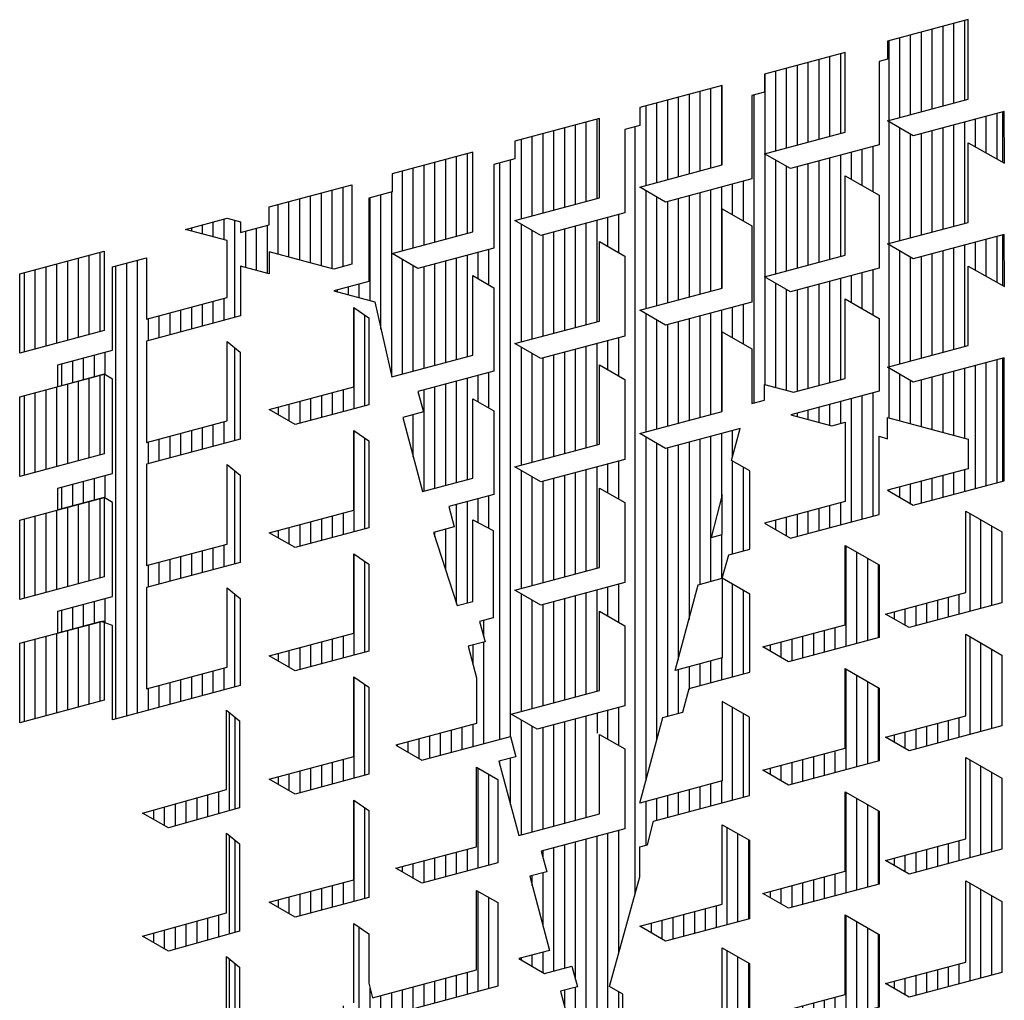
# Model space of a CAD drawing. Extents: x -257677 to 221252, y -185516 to 120782.
# Tile 59 of 171: x 44704 to 45285, y -184649 to -184070. Entities that reach past the tile are written whole.
import ezdxf

# ---------------------------------------------------------------- set-up
doc = ezdxf.new("R2010")
doc.units = 0
doc.header["$LTSCALE"] = 50
doc.layers.get('0').update_dxf_attribs({"linetype": 'CONTINUOUS'})
doc.layers.add('KADER', color=7, linetype='CONTINUOUS')

# ---------------------------------------------------------------- blocks, each defined once
blk = doc.blocks.new('BL41', base_point=(518.216, 78.448))
at = {"color": 7, "linetype": 'Continuous'}
for p, q in [((746.539, 267.996), (746.539, 271.087)), ((746.71, 270.947), (746.71, 268.044)), ((745.86, 267.803), (745.86, 268.498)), ((746.2, 267.9), (746.2, 268.593)), ((744.84, 267.515), (744.84, 268.212)), ((745.18, 267.611), (745.18, 268.307)), ((745.52, 267.707), (745.52, 268.403)), ((743.82, 267.913), (743.82, 267.926)), ((744.16, 267.716), (744.16, 268.021)), ((744.5, 267.52), (744.5, 268.116))]:
    blk.add_line(p, q, dxfattribs=at)
blk = doc.blocks.new('BL40', base_point=(518.216, 78.448))
at = {"color": 7, "linetype": 'Continuous'}
for p, q in [((746.539, 264.121), (746.539, 267.213)), ((746.71, 267.073), (746.71, 264.169)), ((745.18, 263.736), (745.18, 264.433)), ((745.52, 263.832), (745.52, 264.528)), ((745.86, 263.929), (745.86, 264.623)), ((746.2, 264.025), (746.2, 264.719)), ((744.16, 263.842), (744.16, 264.146)), ((744.5, 263.645), (744.5, 264.242)), ((744.84, 263.64), (744.84, 264.337)), ((743.82, 264.038), (743.82, 264.051))]:
    blk.add_line(p, q, dxfattribs=at)
blk = doc.blocks.new('BL37', base_point=(518.216, 78.448))
at = {"color": 7, "linetype": 'Continuous'}
for p, q in [((750.45, 283.823), (750.45, 280.64)), ((750.789, 283.59), (750.789, 280.731)), ((750.11, 281.237), (750.11, 280.549)), ((748.75, 280.872), (748.75, 280.184)), ((749.09, 280.963), (749.09, 280.275)), ((749.43, 281.054), (749.43, 280.367)), ((749.77, 281.146), (749.77, 280.458)), ((748.07, 280.69), (748.07, 280.453)), ((748.41, 280.781), (748.41, 280.256))]:
    blk.add_line(p, q, dxfattribs=at)
blk = doc.blocks.new('BL36', base_point=(518.216, 78.448))
at = {"color": 7, "linetype": 'Continuous'}
for p, q in [((750.45, 279.948), (750.45, 276.764)), ((750.789, 279.715), (750.789, 276.855)), ((749.43, 277.179), (749.43, 276.491)), ((749.77, 277.27), (749.77, 276.582)), ((750.11, 277.361), (750.11, 276.673)), ((748.41, 276.906), (748.41, 276.381)), ((748.75, 276.997), (748.75, 276.309)), ((749.09, 277.088), (749.09, 276.4)), ((748.07, 276.814), (748.07, 276.577))]:
    blk.add_line(p, q, dxfattribs=at)
blk = doc.blocks.new('BL35', base_point=(518.216, 78.448))
at = {"color": 7, "linetype": 'Continuous'}
for p, q in [((750.45, 276.073), (750.45, 272.89)), ((750.789, 275.84), (750.789, 272.981)), ((750.11, 273.487), (750.11, 272.799)), ((748.75, 273.122), (748.75, 272.434)), ((749.09, 273.213), (749.09, 272.525)), ((749.43, 273.304), (749.43, 272.617)), ((749.77, 273.396), (749.77, 272.708)), ((748.07, 272.94), (748.07, 272.703)), ((748.41, 273.031), (748.41, 272.506))]:
    blk.add_line(p, q, dxfattribs=at)
blk = doc.blocks.new('BL34', base_point=(518.216, 78.448))
at = {"color": 7, "linetype": 'Continuous'}
for p, q in [((750.45, 272.198), (750.45, 269.014)), ((750.789, 271.965), (750.789, 269.105)), ((749.43, 269.429), (749.43, 268.741)), ((749.77, 269.52), (749.77, 268.832)), ((750.11, 269.611), (750.11, 268.923)), ((748.41, 269.156), (748.41, 268.631)), ((748.75, 269.247), (748.75, 268.559)), ((749.09, 269.338), (749.09, 268.65)), ((748.07, 269.064), (748.07, 268.827))]:
    blk.add_line(p, q, dxfattribs=at)
blk = doc.blocks.new('BL33', base_point=(518.216, 78.448))
at = {"color": 7, "linetype": 'Continuous'}
for p, q in [((765.919, 276.331), (765.919, 273.16)), ((766.26, 276.135), (766.26, 273.251)), ((766.6, 275.939), (766.6, 273.342)), ((766.94, 275.743), (766.94, 273.433)), ((765.58, 273.756), (765.58, 273.068)), ((764.56, 273.483), (764.56, 272.795)), ((764.9, 273.574), (764.9, 272.886)), ((765.24, 273.665), (765.24, 272.977)), ((763.539, 273.209), (763.539, 273.011)), ((763.88, 273.3), (763.88, 272.815)), ((764.22, 273.392), (764.22, 272.704))]:
    blk.add_line(p, q, dxfattribs=at)
blk = doc.blocks.new('BL32', base_point=(518.216, 78.448))
at = {"color": 7, "linetype": 'Continuous'}
for p, q in [((765.919, 272.457), (765.919, 269.284)), ((766.26, 272.261), (766.26, 269.376)), ((766.6, 272.064), (766.6, 269.467)), ((766.94, 271.868), (766.94, 269.558)), ((764.9, 269.699), (764.9, 269.011)), ((765.24, 269.79), (765.24, 269.102)), ((765.58, 269.881), (765.58, 269.193)), ((763.88, 269.425), (763.88, 268.94)), ((764.22, 269.516), (764.22, 268.829)), ((764.56, 269.608), (764.56, 268.92)), ((763.539, 269.334), (763.539, 269.136))]:
    blk.add_line(p, q, dxfattribs=at)
blk = doc.blocks.new('BL31', base_point=(518.216, 78.448))
at = {"color": 7, "linetype": 'Continuous'}
for p, q in [((765.919, 268.581), (765.919, 265.41)), ((766.26, 268.385), (766.26, 265.501)), ((766.6, 268.189), (766.6, 265.592)), ((766.94, 267.993), (766.94, 265.683)), ((765.58, 266.006), (765.58, 265.318)), ((764.56, 265.733), (764.56, 265.045)), ((764.9, 265.824), (764.9, 265.136)), ((765.24, 265.915), (765.24, 265.227)), ((763.539, 265.459), (763.539, 265.261)), ((763.88, 265.55), (763.88, 265.065)), ((764.22, 265.642), (764.22, 264.954))]:
    blk.add_line(p, q, dxfattribs=at)
blk = doc.blocks.new('BL23', base_point=(518.216, 78.448))
at = {"color": 7, "linetype": 'Continuous'}
for p, q in [((769.83, 266.52), (769.83, 269.59)), ((770.169, 266.611), (770.169, 269.394)), ((770.51, 266.702), (770.51, 269.198)), ((769.15, 266.337), (769.15, 266.962)), ((769.49, 266.429), (769.49, 267.053)), ((768.13, 266.064), (768.13, 266.689)), ((768.47, 266.155), (768.47, 266.78)), ((768.81, 266.246), (768.81, 266.871)), ((767.45, 266.27), (767.45, 266.507)), ((767.789, 266.073), (767.789, 266.598))]:
    blk.add_line(p, q, dxfattribs=at)
blk = doc.blocks.new('BL22', base_point=(518.216, 78.448))
at = {"color": 7, "linetype": 'Continuous'}
for p, q in [((769.83, 270.395), (769.83, 273.465)), ((770.169, 270.486), (770.169, 273.269)), ((770.51, 270.577), (770.51, 273.073)), ((768.47, 270.03), (768.47, 270.655)), ((768.81, 270.121), (768.81, 270.746)), ((769.15, 270.212), (769.15, 270.837)), ((769.49, 270.303), (769.49, 270.928)), ((767.45, 270.145), (767.45, 270.382)), ((767.789, 269.949), (767.789, 270.473)), ((768.13, 269.939), (768.13, 270.564))]:
    blk.add_line(p, q, dxfattribs=at)
blk = doc.blocks.new('BL21', base_point=(518.216, 78.448))
at = {"color": 7, "linetype": 'Continuous'}
for p, q in [((769.83, 274.27), (769.83, 277.341)), ((770.169, 274.361), (770.169, 277.145)), ((770.51, 274.452), (770.51, 276.948)), ((769.15, 274.088), (769.15, 274.713)), ((769.49, 274.179), (769.49, 274.804)), ((767.789, 273.824), (767.789, 274.348)), ((768.13, 273.814), (768.13, 274.439)), ((768.47, 273.906), (768.47, 274.53)), ((768.81, 273.997), (768.81, 274.621)), ((767.45, 274.02), (767.45, 274.257))]:
    blk.add_line(p, q, dxfattribs=at)
blk = doc.blocks.new('BL20', base_point=(518.216, 78.448))
at = {"color": 7, "linetype": 'Continuous'}
for p, q in [((769.83, 278.145), (769.83, 281.215)), ((770.169, 278.236), (770.169, 281.019)), ((770.51, 278.327), (770.51, 280.823)), ((769.49, 278.054), (769.49, 278.679)), ((768.47, 277.781), (768.47, 278.405)), ((768.81, 277.872), (768.81, 278.497)), ((769.15, 277.963), (769.15, 278.588)), ((767.45, 277.895), (767.45, 278.132)), ((767.789, 277.699), (767.789, 278.223)), ((768.13, 277.69), (768.13, 278.314))]:
    blk.add_line(p, q, dxfattribs=at)
blk = doc.blocks.new('BL18', base_point=(129, 190))
at = {"color": 7, "linetype": 'Continuous'}
for p, q in [((376.703, 391.758), (376.703, 388.587)), ((377.044, 391.562), (377.044, 388.678)), ((377.384, 391.366), (377.384, 388.769)), ((377.724, 391.17), (377.724, 388.86)), ((375.344, 388.91), (375.344, 388.222)), ((375.684, 389.001), (375.684, 388.313)), ((376.024, 389.092), (376.024, 388.404)), ((376.364, 389.183), (376.364, 388.495)), ((374.323, 388.636), (374.323, 388.438)), ((374.664, 388.727), (374.664, 388.242)), ((375.004, 388.819), (375.004, 388.131))]:
    blk.add_line(p, q, dxfattribs=at)
blk = doc.blocks.new('BL17', base_point=(129, 190))
at = {"color": 7, "linetype": 'Continuous'}
for p, q in [((365.144, 381.614), (365.144, 384.759)), ((365.484, 381.705), (365.484, 384.563)), ((364.464, 381.432), (364.464, 382.119)), ((364.804, 381.523), (364.804, 382.211)), ((363.444, 381.159), (363.444, 381.846)), ((363.784, 381.25), (363.784, 381.937)), ((364.124, 381.341), (364.124, 382.028)), ((362.764, 381.49), (362.764, 381.664)), ((363.104, 381.294), (363.104, 381.755))]:
    blk.add_line(p, q, dxfattribs=at)
blk = doc.blocks.new('BL16', base_point=(443.087, 112.22))
at = {"color": 7, "linetype": 'Continuous'}
for p, q in [((679.231, 299.959), (679.231, 303.104)), ((679.571, 300.05), (679.571, 302.908)), ((675.491, 287.331), (675.491, 301.978)), ((678.211, 299.685), (678.211, 300.373)), ((678.551, 299.777), (678.551, 300.464)), ((678.891, 299.868), (678.891, 300.555)), ((675.831, 287.423), (675.831, 300.06)), ((677.191, 299.412), (677.191, 300.1)), ((677.531, 299.503), (677.531, 300.191)), ((677.871, 299.594), (677.871, 300.282)), ((676.17, 287.514), (676.17, 299.827)), ((676.511, 287.605), (676.511, 299.918)), ((676.851, 299.321), (676.851, 300.009)), ((674.981, 299.508), (674.981, 298.82)), ((673.621, 299.144), (673.621, 298.456)), ((673.961, 299.235), (673.961, 298.547)), ((674.301, 299.326), (674.301, 298.638)), ((674.641, 299.417), (674.641, 298.729)), ((676.851, 298.634), (676.851, 299.153)), ((679.231, 296.084), (679.231, 299.229)), ((672.941, 298.961), (672.941, 298.724)), ((673.281, 299.053), (673.281, 298.528)), ((679.571, 296.175), (679.571, 299.033)), ((678.891, 295.993), (678.891, 296.68)), ((676.851, 287.696), (676.851, 296.474)), ((677.871, 295.72), (677.871, 296.407)), ((678.211, 295.811), (678.211, 296.498)), ((678.551, 295.902), (678.551, 296.589)), ((677.191, 287.787), (677.191, 296.225)), ((677.531, 294.941), (677.531, 296.316)), ((674.301, 295.451), (674.301, 294.763)), ((674.641, 295.542), (674.641, 294.854)), ((674.981, 295.633), (674.981, 294.945)), ((673.281, 295.177), (673.281, 294.653)), ((673.621, 295.268), (673.621, 294.581)), ((673.961, 295.359), (673.961, 294.672)), ((677.871, 295.032), (677.871, 295.346)), ((679.231, 292.208), (679.231, 295.354)), ((679.571, 292.299), (679.571, 295.158)), ((672.941, 295.086), (672.941, 294.849)), ((677.531, 287.878), (677.531, 293.958)), ((677.871, 287.969), (677.871, 292.688)), ((678.211, 288.06), (678.211, 292.623)), ((678.551, 291.385), (678.551, 292.714)), ((678.891, 292.116), (678.891, 292.805)), ((674.981, 291.758), (674.981, 291.07)), ((673.621, 291.393), (673.621, 290.706)), ((673.961, 291.484), (673.961, 290.797)), ((674.301, 291.576), (674.301, 290.888)), ((674.641, 291.667), (674.641, 290.979)), ((678.891, 291.477), (678.891, 291.604)), ((679.231, 288.334), (679.231, 291.479)), ((672.941, 291.211), (672.941, 290.974)), ((673.281, 291.302), (673.281, 290.778)), ((679.571, 288.425), (679.571, 291.282)), ((678.551, 288.151), (678.551, 290.234)), ((678.891, 288.242), (678.891, 289.07)), ((674.301, 287.7), (674.301, 287.013)), ((674.641, 287.791), (674.641, 287.104)), ((674.981, 287.882), (674.981, 287.195)), ((673.281, 287.427), (673.281, 286.902)), ((673.621, 287.518), (673.621, 286.83)), ((673.961, 287.609), (673.961, 286.922)), ((672.941, 287.336), (672.941, 287.099))]:
    blk.add_line(p, q, dxfattribs=at)
blk = doc.blocks.new('BL15', base_point=(129, 190))
at = {"color": 7, "linetype": 'Continuous'}
for p, q in [((361.234, 399.251), (361.234, 396.067)), ((361.573, 399.018), (361.573, 396.158)), ((360.894, 396.664), (360.894, 395.976)), ((359.874, 396.391), (359.874, 395.703)), ((360.214, 396.482), (360.214, 395.794)), ((360.554, 396.573), (360.554, 395.885)), ((358.854, 396.117), (358.854, 395.88)), ((359.194, 396.208), (359.194, 395.684)), ((359.534, 396.3), (359.534, 395.612))]:
    blk.add_line(p, q, dxfattribs=at)
blk = doc.blocks.new('BL13', base_point=(129, 190))
at = {"color": 7, "linetype": 'Continuous'}
for p, q in [((360.214, 400.564), (360.214, 402.856)), ((360.554, 400.473), (360.554, 402.947)), ((360.894, 400.539), (360.894, 403.039)), ((359.194, 400.837), (359.194, 402.583)), ((359.534, 400.746), (359.534, 402.674)), ((359.874, 400.655), (359.874, 402.765)), ((358.854, 400.928), (358.854, 402.492)), ((356.814, 401.475), (356.814, 401.946)), ((357.154, 401.384), (357.154, 402.037)), ((357.494, 398.94), (357.494, 401.995)), ((356.134, 401.657), (356.134, 401.763)), ((356.474, 401.566), (356.474, 401.854)), ((357.833, 400.512), (357.833, 401.656)), ((358.174, 400.421), (358.174, 401.747)), ((358.514, 400.329), (358.514, 401.838)), ((354.434, 386.495), (354.434, 400.745)), ((353.754, 386.313), (353.754, 400.563)), ((354.094, 386.404), (354.094, 400.654)), ((356.814, 398.758), (356.814, 399.446)), ((357.154, 398.849), (357.154, 399.537)), ((355.794, 398.484), (355.794, 399.172)), ((356.134, 398.576), (356.134, 399.263)), ((356.474, 398.667), (356.474, 399.355)), ((354.774, 398.211), (354.774, 398.899)), ((355.114, 398.302), (355.114, 398.99)), ((355.453, 398.393), (355.453, 399.081)), ((357.494, 395.065), (357.494, 397.981)), ((352.734, 396.977), (352.734, 397.665)), ((353.073, 397.068), (353.073, 397.756)), ((353.414, 397.132), (353.414, 397.847)), ((352.054, 396.795), (352.054, 397.482)), ((352.394, 396.886), (352.394, 397.573)), ((356.474, 394.792), (356.474, 395.479)), ((356.814, 394.883), (356.814, 395.57)), ((357.154, 394.974), (357.154, 395.661)), ((355.114, 394.427), (355.114, 395.115)), ((355.453, 394.518), (355.453, 395.206)), ((355.794, 394.609), (355.794, 395.297)), ((356.134, 394.7), (356.134, 395.388)), ((354.774, 394.336), (354.774, 395.024)), ((353.073, 393.193), (353.073, 393.881)), ((353.414, 393.257), (353.414, 393.972)), ((357.494, 391.19), (357.494, 394.106)), ((352.054, 392.92), (352.054, 393.607)), ((352.394, 393.011), (352.394, 393.698)), ((352.734, 393.102), (352.734, 393.79)), ((356.814, 391.008), (356.814, 391.695)), ((357.154, 391.099), (357.154, 391.786)), ((355.794, 390.734), (355.794, 391.422)), ((356.134, 390.825), (356.134, 391.513)), ((356.474, 390.917), (356.474, 391.604)), ((354.774, 390.461), (354.774, 391.149)), ((355.114, 390.552), (355.114, 391.24)), ((355.453, 390.643), (355.453, 391.331)), ((357.494, 387.315), (357.494, 390.23)), ((352.734, 389.227), (352.734, 389.915)), ((353.073, 389.318), (353.073, 390.006)), ((353.414, 389.331), (353.414, 390.097)), ((352.054, 389.045), (352.054, 389.732)), ((352.394, 389.136), (352.394, 389.823)), ((356.474, 387.041), (356.474, 387.729)), ((356.814, 387.132), (356.814, 387.82)), ((357.154, 387.224), (357.154, 387.911)), ((355.114, 386.677), (355.114, 387.364)), ((355.453, 386.768), (355.453, 387.456)), ((355.794, 386.859), (355.794, 387.547)), ((356.134, 386.95), (356.134, 387.638)), ((354.774, 386.586), (354.774, 387.273))]:
    blk.add_line(p, q, dxfattribs=at)
blk = doc.blocks.new('BL11', base_point=(129, 190))
at = {"color": 7, "linetype": 'Continuous'}
for p, q in [((352.224, 392.965), (352.224, 390.465)), ((352.564, 393.056), (352.564, 390.556)), ((352.904, 393.148), (352.904, 390.648)), ((353.244, 393.239), (353.244, 390.739)), ((351.203, 392.692), (351.203, 390.192)), ((351.544, 392.783), (351.544, 390.283)), ((351.884, 392.874), (351.884, 390.374)), ((350.864, 392.601), (350.864, 390.101))]:
    blk.add_line(p, q, dxfattribs=at)
blk = doc.blocks.new('BL10', base_point=(129, 190))
at = {"color": 7, "linetype": 'Continuous'}
for p, q in [((352.904, 397.023), (352.904, 394.523)), ((353.244, 397.114), (353.244, 394.614)), ((351.544, 396.658), (351.544, 394.158)), ((351.884, 396.749), (351.884, 394.249)), ((352.224, 396.841), (352.224, 394.34)), ((352.564, 396.932), (352.564, 394.431)), ((350.864, 396.476), (350.864, 393.976)), ((351.203, 396.567), (351.203, 394.067))]:
    blk.add_line(p, q, dxfattribs=at)
blk = doc.blocks.new('BL9', base_point=(129, 190))
at = {"color": 7, "linetype": 'Continuous'}
for p, q in [((353.244, 400.989), (353.244, 398.489)), ((352.224, 400.716), (352.224, 398.216)), ((352.564, 400.807), (352.564, 398.307)), ((352.904, 400.898), (352.904, 398.398)), ((351.203, 400.442), (351.203, 397.942)), ((351.544, 400.533), (351.544, 398.033)), ((351.884, 400.624), (351.884, 398.124)), ((350.864, 400.351), (350.864, 397.851))]:
    blk.add_line(p, q, dxfattribs=at)
blk = doc.blocks.new('BL6', base_point=(129, 190))
at = {"color": 7, "linetype": 'Continuous'}
for p, q in [((372.964, 382.902), (372.964, 379.834)), ((373.304, 382.708), (373.304, 379.926)), ((373.644, 382.514), (373.644, 380.017)), ((371.944, 380.249), (371.944, 379.561)), ((372.284, 380.34), (372.284, 379.652)), ((372.624, 380.431), (372.624, 379.743)), ((370.924, 379.975), (370.924, 379.385)), ((371.264, 380.066), (371.264, 379.379)), ((371.604, 380.158), (371.604, 379.47)), ((370.244, 379.793), (370.244, 379.777)), ((370.583, 379.884), (370.583, 379.581))]:
    blk.add_line(p, q, dxfattribs=at)
blk = doc.blocks.new('BL5', base_point=(366.636, 135.725))
at = {"color": 7, "linetype": 'Continuous'}
for p, q in [((618.08, 351.502), (618.08, 354.002)), ((616.719, 351.138), (616.719, 353.637)), ((617.06, 351.229), (617.06, 353.728)), ((617.4, 351.32), (617.4, 353.819)), ((617.74, 351.411), (617.74, 353.911)), ((615.7, 350.864), (615.7, 353.364)), ((616.04, 350.955), (616.04, 353.455)), ((616.38, 351.046), (616.38, 353.546)), ((613.15, 352.681), (613.15, 350.181)), ((613.49, 352.772), (613.49, 350.272)), ((613.83, 352.863), (613.83, 350.363)), ((614.17, 352.954), (614.17, 350.454)), ((612.13, 352.408), (612.13, 349.908)), ((612.469, 352.499), (612.469, 349.999)), ((612.81, 352.59), (612.81, 350.09)), ((611.79, 352.317), (611.79, 349.817)), ((609.75, 351.77), (609.75, 349.27)), ((610.089, 351.861), (610.089, 349.361)), ((610.43, 351.952), (610.43, 349.452)), ((608.73, 351.497), (608.73, 348.997)), ((609.07, 351.588), (609.07, 349.088)), ((609.41, 351.679), (609.41, 349.179)), ((611.45, 351.663), (611.45, 341.975)), ((608.05, 351.315), (608.05, 348.815)), ((608.39, 351.406), (608.39, 348.906)), ((619.27, 351.133), (619.27, 349.545)), ((606.52, 348.404), (606.52, 350.905)), ((615.7, 346.989), (615.7, 350.822)), ((618.42, 350.023), (618.42, 350.906)), ((618.76, 349.832), (618.76, 350.997)), ((619.1, 349.64), (619.1, 351.088)), ((605.16, 348.04), (605.16, 350.54)), ((605.5, 348.131), (605.5, 350.631)), ((605.839, 348.222), (605.839, 350.722)), ((606.18, 348.313), (606.18, 350.813)), ((607.709, 350.661), (607.709, 326.522)), ((616.04, 347.08), (616.04, 350.625)), ((617.06, 347.353), (617.06, 350.541)), ((617.4, 347.445), (617.4, 350.632)), ((617.74, 347.536), (617.74, 350.723)), ((618.08, 347.627), (618.08, 350.814)), ((604.14, 347.767), (604.14, 350.267)), ((604.48, 347.858), (604.48, 350.358)), ((604.82, 347.949), (604.82, 350.449)), ((616.38, 347.171), (616.38, 350.429)), ((616.719, 347.262), (616.719, 350.45)), ((614.85, 349.949), (614.85, 348.815)), ((615.19, 350.04), (615.19, 348.618)), ((601.76, 347.129), (601.76, 349.629)), ((602.1, 347.22), (602.1, 349.72)), ((602.44, 347.311), (602.44, 349.811)), ((603.8, 331.458), (603.8, 349.613)), ((611.79, 349.813), (611.79, 345.941)), ((612.13, 349.617), (612.13, 346.032)), ((613.49, 349.585), (613.49, 346.397)), ((613.83, 349.676), (613.83, 346.488)), ((614.17, 349.767), (614.17, 346.579)), ((614.51, 349.858), (614.51, 349.011)), ((600.74, 346.856), (600.74, 349.356)), ((601.08, 346.947), (601.08, 349.447)), ((601.42, 347.038), (601.42, 349.538)), ((603.459, 331.396), (603.459, 349.522)), ((612.469, 349.42), (612.469, 346.123)), ((612.81, 349.402), (612.81, 346.214)), ((613.15, 349.493), (613.15, 346.306)), ((600.4, 346.765), (600.4, 349.265)), ((608.05, 348.656), (608.05, 344.939)), ((610.089, 348.673), (610.089, 345.485)), ((610.43, 348.764), (610.43, 345.576)), ((610.77, 348.856), (610.77, 347.904)), ((611.11, 348.947), (611.11, 347.708)), ((599.38, 345.19), (599.38, 348.429)), ((599.719, 344.299), (599.719, 348.52)), ((600.06, 342.808), (600.06, 348.611)), ((608.39, 348.459), (608.39, 345.03)), ((609.07, 348.4), (609.07, 345.212)), ((609.41, 348.491), (609.41, 345.303)), ((609.75, 348.582), (609.75, 345.394)), ((608.73, 348.309), (608.73, 345.121)), ((606.86, 346.896), (606.86, 347.808)), ((607.2, 346.7), (607.2, 347.899)), ((604.14, 343.892), (604.14, 347.596)), ((605.5, 344.256), (605.5, 347.443)), ((605.839, 344.347), (605.839, 347.535)), ((606.18, 344.438), (606.18, 347.626)), ((606.52, 344.529), (606.52, 347.717)), ((604.48, 343.983), (604.48, 347.399)), ((604.82, 344.074), (604.82, 347.261)), ((605.16, 344.165), (605.16, 347.352)), ((618.76, 345.956), (618.76, 347.121)), ((619.1, 345.765), (619.1, 347.213)), ((619.27, 347.258), (619.27, 345.669)), ((603.12, 345.686), (603.12, 346.806)), ((615.7, 343.114), (615.7, 346.947)), ((617.74, 343.661), (617.74, 346.848)), ((618.08, 343.752), (618.08, 346.939)), ((618.42, 346.148), (618.42, 347.03)), ((600.4, 342.889), (600.4, 346.489)), ((602.1, 343.345), (602.1, 346.533)), ((602.44, 343.436), (602.44, 346.624)), ((602.78, 345.883), (602.78, 346.715)), ((616.04, 343.205), (616.04, 346.75)), ((616.38, 343.296), (616.38, 346.554)), ((616.719, 343.387), (616.719, 346.575)), ((617.06, 343.478), (617.06, 346.666)), ((617.4, 343.569), (617.4, 346.757)), ((600.74, 342.981), (600.74, 346.293)), ((601.08, 343.072), (601.08, 346.259)), ((601.42, 343.163), (601.42, 346.35)), ((601.76, 343.254), (601.76, 346.442)), ((611.79, 345.938), (611.79, 342.554)), ((614.17, 345.891), (614.17, 342.704)), ((614.51, 345.983), (614.51, 345.136)), ((614.85, 346.074), (614.85, 344.939)), ((615.19, 346.165), (615.19, 344.743)), ((598.7, 345.374), (598.7, 345.622)), ((599.04, 345.282), (599.04, 345.713)), ((612.13, 345.742), (612.13, 342.463)), ((613.15, 345.618), (613.15, 342.431)), ((613.49, 345.709), (613.49, 342.522)), ((613.83, 345.8), (613.83, 342.613)), ((598.36, 345.466), (598.36, 345.531)), ((612.469, 345.546), (612.469, 342.372)), ((612.81, 345.527), (612.81, 342.34)), ((610.77, 344.98), (610.77, 344.029)), ((611.11, 345.071), (611.11, 343.833)), ((608.05, 344.78), (608.05, 341.064)), ((609.75, 344.707), (609.75, 341.519)), ((610.089, 344.798), (610.089, 341.61)), ((610.43, 344.889), (610.43, 341.701)), ((608.39, 344.583), (608.39, 341.155)), ((608.73, 344.434), (608.73, 341.246)), ((609.07, 344.525), (609.07, 341.337)), ((609.41, 344.616), (609.41, 341.428)), ((607.2, 342.824), (607.2, 344.024)), ((604.14, 340.017), (604.14, 343.721)), ((606.18, 340.563), (606.18, 343.751)), ((606.52, 340.654), (606.52, 343.842)), ((606.86, 343.021), (606.86, 343.933)), ((604.48, 340.108), (604.48, 343.524)), ((605.16, 340.29), (605.16, 343.477)), ((605.5, 340.381), (605.5, 343.568)), ((605.839, 340.472), (605.839, 343.66)), ((604.82, 340.199), (604.82, 343.386)), ((618.42, 339.28), (618.42, 343.155)), ((618.76, 339.371), (618.76, 343.246)), ((619.1, 339.462), (619.1, 343.338)), ((619.27, 343.383), (619.27, 339.508)), ((602.78, 342.008), (602.78, 342.84)), ((603.12, 341.811), (603.12, 342.931)), ((615.7, 341.506), (615.7, 343.071)), ((616.04, 341.415), (616.04, 342.875)), ((617.06, 341.142), (617.06, 342.791)), ((617.4, 341.051), (617.4, 342.882)), ((617.74, 340.96), (617.74, 342.973)), ((618.08, 340.868), (618.08, 343.064)), ((601.42, 339.29), (601.42, 342.476)), ((601.76, 339.38), (601.76, 342.567)), ((602.1, 339.471), (602.1, 342.658)), ((602.44, 339.561), (602.44, 342.749)), ((616.38, 341.324), (616.38, 342.679)), ((616.719, 341.233), (616.719, 342.7)), ((601.08, 339.199), (601.08, 342.385)), ((614.85, 342.199), (614.85, 338.324)), ((615.19, 342.29), (615.19, 338.415)), ((613.83, 341.925), (613.83, 341.273)), ((614.17, 342.016), (614.17, 341.329)), ((614.51, 342.108), (614.51, 338.233)), ((600.74, 340.27), (600.74, 341.605)), ((612.81, 341.652), (612.81, 341.547)), ((613.15, 341.743), (613.15, 341.456)), ((613.49, 341.834), (613.49, 341.364)), ((610.089, 340.923), (610.089, 336.36)), ((610.43, 341.014), (610.43, 338.981)), ((610.77, 341.105), (610.77, 340.259)), ((608.05, 340.905), (608.05, 330.092)), ((608.39, 340.708), (608.39, 331.361)), ((609.07, 340.65), (609.07, 333.898)), ((609.41, 340.741), (609.41, 335.166)), ((609.75, 340.832), (609.75, 336.269)), ((608.73, 340.559), (608.73, 332.12)), ((606.86, 339.146), (606.86, 340.057)), ((607.2, 338.949), (607.2, 340.149)), ((610.77, 340.153), (610.77, 337.23)), ((604.14, 336.141), (604.14, 339.846)), ((605.5, 336.505), (605.5, 339.693)), ((605.839, 336.596), (605.839, 339.784)), ((606.18, 336.687), (606.18, 339.875)), ((606.52, 336.778), (606.52, 339.966)), ((611.11, 339.957), (611.11, 337.321)), ((617.4, 339.007), (617.4, 339.694)), ((617.74, 339.098), (617.74, 339.785)), ((618.08, 339.189), (618.08, 339.876)), ((604.48, 336.232), (604.48, 339.649)), ((604.82, 336.323), (604.82, 339.511)), ((605.16, 336.414), (605.16, 339.602)), ((616.38, 338.804), (616.38, 339.421)), ((616.719, 338.824), (616.719, 339.512)), ((617.06, 338.915), (617.06, 339.603)), ((603.12, 338.03), (603.12, 339.056)), ((615.7, 339.196), (615.7, 339.239)), ((616.04, 339), (616.04, 339.33)), ((602.1, 335.666), (602.1, 338.782)), ((602.44, 335.686), (602.44, 338.873)), ((602.78, 338.207), (602.78, 338.964)), ((614.17, 338.829), (614.17, 338.141)), ((612.81, 338.464), (612.81, 337.777)), ((613.15, 338.555), (613.15, 337.868)), ((613.49, 338.646), (613.49, 337.959)), ((613.83, 338.737), (613.83, 338.05)), ((611.79, 338.19), (611.79, 338.188)), ((612.13, 338.282), (612.13, 337.991)), ((612.469, 338.373), (612.469, 337.795)), ((601.42, 337.762), (601.42, 337.913)), ((601.76, 336.714), (601.76, 338.004)), ((610.43, 337.827), (610.43, 336.451)), ((607.2, 335.074), (607.2, 336.273)), ((610.77, 336.279), (610.77, 333.355)), ((604.14, 332.266), (604.14, 335.97)), ((606.18, 332.812), (606.18, 336)), ((606.52, 332.903), (606.52, 336.091)), ((606.86, 335.271), (606.86, 336.182)), ((611.11, 336.082), (611.11, 333.446)), ((604.48, 332.357), (604.48, 335.774)), ((605.16, 332.539), (605.16, 335.727)), ((605.5, 332.63), (605.5, 335.818)), ((605.839, 332.721), (605.839, 335.909)), ((604.82, 332.448), (604.82, 335.636)), ((602.95, 335.135), (602.95, 334.63)), ((602.95, 334.447), (602.95, 331.26)), ((602.61, 334.356), (602.61, 333.775)), ((610.089, 333.86), (610.089, 333.173)), ((610.43, 333.952), (610.43, 333.264)), ((609.07, 333.587), (609.07, 332.211)), ((609.41, 333.678), (609.41, 332.966)), ((609.75, 333.769), (609.75, 333.081)), ((606.86, 331.395), (606.86, 332.307)), ((607.2, 331.199), (607.2, 332.398)), ((610.77, 332.403), (610.77, 329.48)), ((604.14, 328.391), (604.14, 331.993)), ((605.5, 328.755), (605.5, 331.943)), ((605.839, 328.846), (605.839, 332.034)), ((606.18, 328.937), (606.18, 332.125)), ((606.52, 332.217), (606.52, 331.591)), ((611.11, 332.207), (611.11, 329.571)), ((601.93, 331.674), (601.93, 330.986)), ((602.27, 331.765), (602.27, 331.078)), ((602.61, 331.856), (602.61, 331.169)), ((604.48, 328.482), (604.48, 331.797)), ((604.82, 328.573), (604.82, 331.761)), ((605.16, 328.664), (605.16, 331.852)), ((600.91, 331.401), (600.91, 330.796)), ((601.25, 331.492), (601.25, 330.804)), ((601.589, 331.583), (601.589, 330.895)), ((600.23, 331.219), (600.23, 331.188)), ((600.57, 331.31), (600.57, 330.992)), ((603.459, 330.602), (603.459, 330.709)), ((603.8, 329.333), (603.8, 330.8)), ((610.43, 330.076), (610.43, 329.389)), ((609.41, 329.803), (609.41, 329.115)), ((609.75, 329.894), (609.75, 329.206)), ((610.089, 329.985), (610.089, 329.298)), ((608.39, 329.53), (608.39, 328.842)), ((608.73, 329.621), (608.73, 328.933)), ((609.07, 329.712), (609.07, 329.024)), ((608.05, 329.439), (608.05, 328.063)), ((606.18, 320.5), (606.18, 328.25)), ((606.52, 320.591), (606.52, 328.341)), ((606.86, 320.682), (606.86, 328.432)), ((607.2, 324.68), (607.2, 328.523)), ((605.16, 324.101), (605.16, 327.977)), ((605.5, 324.192), (605.5, 328.068)), ((605.839, 323.844), (605.839, 328.159)), ((604.82, 327.651), (604.82, 327.885)), ((604.48, 326.795), (604.48, 327.107)), ((604.82, 325.526), (604.82, 327.198)), ((604.14, 324.447), (604.14, 324.516)), ((604.48, 324.25), (604.48, 324.607)), ((604.82, 324.054), (604.82, 324.698)), ((605.839, 321.719), (605.839, 323.596)), ((605.5, 322.988), (605.5, 323.505)), ((607.2, 320.773), (607.2, 323.448)), ((604.82, 320.179), (604.82, 320.823)), ((605.16, 320.226), (605.16, 320.914)), ((605.5, 320.317), (605.5, 321.005)), ((605.839, 320.409), (605.839, 321.096)), ((604.14, 320.572), (604.14, 320.641)), ((604.48, 320.375), (604.48, 320.732))]:
    blk.add_line(p, q, dxfattribs=at)
blk = doc.blocks.new('BL4', base_point=(129, 190))
at = {"color": 7, "linetype": 'Continuous'}
for p, q in [((372.964, 379.028), (372.964, 375.959)), ((373.304, 378.833), (373.304, 376.05)), ((373.644, 378.639), (373.644, 376.141)), ((372.624, 376.556), (372.624, 375.868)), ((371.604, 376.282), (371.604, 375.595)), ((371.944, 376.373), (371.944, 375.686)), ((372.284, 376.465), (372.284, 375.777)), ((370.244, 375.918), (370.244, 375.903)), ((370.583, 376.009), (370.583, 375.706)), ((370.924, 376.1), (370.924, 375.51)), ((371.264, 376.191), (371.264, 375.504))]:
    blk.add_line(p, q, dxfattribs=at)
blk = doc.blocks.new('SNARF')
at = {"color": 1, "linetype": 'Continuous'}
for p, q in [((-9505.8, 1887.8), (-9600.9, 1862.3)), ((-9505.8, 1794), (-9505.8, 1887.8)), ((-9600.9, 1862.3), (-9600.9, 1841.2)), ((-9650.7, 1848.9), (-9745.8, 1823.5)), ((-9650.7, 1755.2), (-9650.7, 1848.9)), ((-9600.9, 1841.2), (-9610.8, 1838.5)), ((-9610.8, 1838.5), (-9610.8, 1740.1)), ((-9745.8, 1823.5), (-9745.8, 1802.4)), ((-9795.6, 1810.1), (-9892.9, 1784.1)), ((-9795.6, 1716.4), (-9795.6, 1810.1)), ((-9745.8, 1802.4), (-9760.7, 1798.4)), ((-9760.7, 1798.4), (-9760.7, 1699.9)), ((-9600.9, 1768.5), (-9505.8, 1794)), ((-9892.9, 1784.1), (-9892.9, 1763)), ((-9463.2, 1779.6), (-9570.4, 1750.9)), ((-9463, 1718.4), (-9463.2, 1779.6)), ((-9940.5, 1771.3), (-10040.1, 1744.6)), ((-9940.5, 1677.5), (-9940.5, 1771.3)), ((-9570.4, 1750.9), (-9600.9, 1768.5)), ((-9892.9, 1763), (-9910.6, 1758.2)), ((-9910.6, 1758.2), (-9910.6, 1659.8)), ((-9745.8, 1729.7), (-9650.7, 1755.2)), ((-10040.1, 1744.6), (-10040.1, 1723.5)), ((-9505.8, 1742.4), (-9463, 1718.4)), ((-9505.8, 1648.7), (-9505.8, 1742.4)), ((-10089.9, 1731.3), (-10185, 1705.8)), ((-10089.9, 1637.5), (-10089.9, 1731.3)), ((-9610.8, 1740.1), (-9715.3, 1712.1)), ((-10040.1, 1723.5), (-10065, 1716.9)), ((-9715.3, 1712.1), (-9745.8, 1729.7)), ((-10065, 1716.9), (-10065, 1618.4)), ((-9892.9, 1690.3), (-9795.6, 1716.4)), ((-10185, 1705.8), (-10185, 1684.7)), ((-9760.7, 1699.9), (-9862.4, 1672.7)), ((-10329.9, 1667), (-10232.5, 1693.1)), ((-10232.5, 1693.1), (-10232.5, 1599.3)), ((-10185, 1684.7), (-10212.6, 1677.3)), ((-9862.4, 1672.7), (-9892.9, 1690.3)), ((-10212.6, 1677.3), (-10212.6, 1578.9)), ((-10040.1, 1650.9), (-9940.5, 1677.5)), ((-10329.9, 1645.9), (-10329.9, 1667)), ((-10428.8, 1640.4), (-10379.7, 1653.6)), ((-10379.7, 1653.6), (-10363.9, 1649.4)), ((-10363.9, 1649.4), (-10363.9, 1636.8)), ((-10009.6, 1633.2), (-10040.1, 1650.9)), ((-9910.6, 1659.8), (-10009.6, 1633.2)), ((-10379.7, 1627.3), (-10428.8, 1640.4)), ((-10363.9, 1636.8), (-10329.9, 1645.9)), ((-10185, 1612.1), (-10089.9, 1637.5)), ((-9600.9, 1623.2), (-9505.8, 1648.7)), ((-10379.7, 1559.9), (-10379.7, 1627.3)), ((-9463.2, 1634.3), (-9570.4, 1605.6)), ((-9463, 1573.1), (-9463.2, 1634.3)), ((-10065, 1618.4), (-10154.5, 1594.4)), ((-9570.4, 1605.6), (-9600.9, 1623.2)), ((-10514.7, 1596.3), (-10474.8, 1607)), ((-10474.8, 1607), (-10474.8, 1534.4)), ((-10329.9, 1614), (-10329.9, 1588.1)), ((-10253.9, 1593.6), (-10329.9, 1614)), ((-10154.5, 1594.4), (-10185, 1612.1)), ((-10514.6, 1497.9), (-10514.6, 1596.3)), ((-10363.8, 1597.2), (-10363.8, 1538.3)), ((-10329.9, 1588.1), (-10363.8, 1597.2)), ((-10232.5, 1599.3), (-10253.9, 1593.6)), ((-9505.8, 1597.1), (-9463, 1573.1)), ((-9505.8, 1503.4), (-9505.8, 1597.1)), ((-10089.9, 1585.9), (-10065, 1571.6)), ((-10089.9, 1492.2), (-10089.9, 1585.9)), ((-10212.6, 1578.9), (-10253.8, 1567.8)), ((-10253.8, 1567.8), (-10205.5, 1554.8)), ((-10065, 1571.6), (-10065, 1473.1)), ((-10474.8, 1534.4), (-10379.7, 1559.9)), ((-9650.7, 1558.3), (-9610.8, 1535.3)), ((-9650.7, 1464.6), (-9650.7, 1558.3)), ((-10205.5, 1554.8), (-10185.4, 1466.6)), ((-10363.8, 1538.3), (-10474.8, 1508.6)), ((-9610.8, 1535.3), (-9610.8, 1449.5)), ((-9795.6, 1519.5), (-9760.7, 1499.4)), ((-9795.6, 1425.7), (-9795.6, 1519.5)), ((-10579.3, 1480.6), (-10514.6, 1497.9)), ((-10474.8, 1508.6), (-10474.8, 1389.1)), ((-10379.7, 1508.3), (-10364.3, 1495.6)), ((-10379.7, 1414.5), (-10379.7, 1508.3)), ((-9760.7, 1499.4), (-9760.7, 1435.1)), ((-9600.9, 1477.9), (-9505.8, 1503.4)), ((-10364.3, 1495.6), (-10364.3, 1392.9)), ((-10185.4, 1466.6), (-10089.9, 1492.2)), ((-9463.2, 1489), (-9570.4, 1460.3)), ((-9463.2, 1343.7), (-9463.2, 1489)), ((-10579.3, 1454.8), (-10579.3, 1480.6)), ((-9570.4, 1460.3), (-9600.9, 1477.9)), ((-10524.6, 1469.5), (-10579.3, 1454.8)), ((-10514.6, 1463.7), (-10524.6, 1469.5)), ((-10514.6, 1352.6), (-10514.6, 1463.7)), ((-10065, 1473.1), (-10154.5, 1449.1)), ((-9711.5, 1448.3), (-9650.7, 1464.6)), ((-9745.8, 1457.4), (-9711.5, 1448.3)), ((-9745.8, 1439.1), (-9745.8, 1457.4)), ((-10154.5, 1449.1), (-10148.1, 1425)), ((-10089.9, 1440.6), (-10065, 1426.2)), ((-10089.9, 1346.9), (-10089.9, 1440.6)), ((-9610.8, 1449.5), (-9714.7, 1421.6)), ((-9760.7, 1435.1), (-9745.8, 1439.1)), ((-10148.1, 1425), (-10172.5, 1418.5)), ((-10172.5, 1418.5), (-10149.1, 1331.1)), ((-10065, 1426.2), (-10065, 1327.8)), ((-9892.9, 1399.7), (-9795.6, 1425.7)), ((-9714.7, 1421.6), (-9666.6, 1408.7)), ((-9600.9, 1418.6), (-9505.8, 1393.1)), ((-9600.9, 1393.5), (-9600.9, 1418.6)), ((-10474.8, 1389.1), (-10379.7, 1414.5)), ((-9774.6, 1405.5), (-9862.5, 1382)), ((-9784.8, 1367.9), (-9774.6, 1405.5)), ((-9666.6, 1408.7), (-9650.7, 1413)), ((-9650.7, 1413), (-9650.7, 1319.3)), ((-9862.5, 1382), (-9892.9, 1399.7)), ((-9610.8, 1396.4), (-9600.9, 1393.5)), ((-9610.8, 1304.1), (-9610.8, 1396.4)), ((-10364.3, 1392.9), (-10474.8, 1363.3)), ((-9505.8, 1393.1), (-9505.8, 1358.1)), ((-10474.8, 1363.3), (-10474.8, 1243.8)), ((-10379.7, 1363), (-10364.3, 1350.3)), ((-10379.7, 1269.2), (-10379.7, 1363)), ((-9763.3, 1355.5), (-9784.8, 1367.9)), ((-10579.3, 1335.3), (-10514.6, 1352.6)), ((-10364.3, 1350.3), (-10364.3, 1247.6)), ((-9763.3, 1263.3), (-9763.3, 1355.5)), ((-9505.8, 1358.1), (-9600.9, 1332.6)), ((-10149.1, 1331.1), (-10089.9, 1346.9)), ((-9570.4, 1315), (-9463.2, 1343.7)), ((-10579.3, 1309.5), (-10579.3, 1335.3)), ((-10524.6, 1324.2), (-10579.3, 1309.5)), ((-10514.6, 1318.4), (-10524.6, 1324.2)), ((-10065, 1327.8), (-10118.2, 1313.5)), ((-9600.9, 1332.6), (-9570.4, 1315)), ((-10514.6, 1207.3), (-10514.6, 1318.4)), ((-10118.2, 1313.5), (-10111.7, 1289.5)), ((-9650.7, 1319.3), (-9745.8, 1293.8)), ((-9715.3, 1276.2), (-9610.8, 1304.1)), ((-10111.7, 1289.5), (-10136.2, 1282.9)), ((-10089.9, 1297.7), (-10065.8, 1285.2)), ((-10089.9, 1201.6), (-10089.9, 1297.7)), ((-9745.8, 1293.8), (-9715.3, 1276.2)), ((-10136.2, 1282.9), (-10108.2, 1196.7)), ((-10065.8, 1285.2), (-10065.8, 1182.2)), ((-10474.8, 1243.8), (-10379.7, 1269.2)), ((-9795.6, 1228.8), (-9788.1, 1256.6)), ((-9788.1, 1256.6), (-9763.3, 1263.3)), ((-10364.3, 1247.6), (-10474.8, 1218)), ((-9851, 1120.2), (-9823.9, 1221.2)), ((-9823.9, 1221.2), (-9795.6, 1228.8)), ((-9795.6, 1228.8), (-9795.6, 1135.1)), ((-9763.3, 1210.2), (-9795.6, 1228.8)), ((-10474.8, 1218), (-10474.8, 1098.4)), ((-10379.7, 1217.7), (-10364.3, 1205)), ((-10379.7, 1123.9), (-10379.7, 1217.7)), ((-9763.3, 1118), (-9763.3, 1210.2)), ((-10579.4, 1190), (-10514.6, 1207.3)), ((-10364.3, 1205), (-10364.3, 1102.2)), ((-10108.2, 1196.7), (-10089.9, 1201.6)), ((-10579.4, 1164.2), (-10579.4, 1190)), ((-10528, 1177.9), (-10579.4, 1164.2)), ((-10542.5, 1174), (-10542.5, 1080.3)), ((-10529.7, 1177.4), (-10529.7, 1083.7)), ((-10514.6, 1173.1), (-10528, 1177.9)), ((-10514.6, 1062), (-10514.6, 1173.1)), ((-10065.8, 1182.2), (-10081.9, 1177.9)), ((-10081.9, 1177.9), (-10075.4, 1153.9)), ((-10580.7, 1163.8), (-10580.7, 1070)), ((-10568, 1167.2), (-10568, 1073.4)), ((-10555.2, 1170.6), (-10555.2, 1076.9)), ((-10619, 1153.5), (-10619, 1059.8)), ((-10606.3, 1157), (-10606.3, 1063.2)), ((-10593.5, 1160.4), (-10593.5, 1066.6)), ((-10075.4, 1153.9), (-10095.3, 1148.6)), ((-10095.3, 1148.6), (-10085.4, 1111.4)), ((-9795.6, 1135.1), (-9851, 1120.2)), ((-10474.8, 1098.4), (-10379.7, 1123.9)), ((-9834.6, 1098.9), (-9763.3, 1118)), ((-10085.4, 1111.4), (-10085.4, 1057.4)), ((-10364.3, 1102.2), (-10514.6, 1062)), ((-9842.1, 1071), (-9834.6, 1098.9)), ((-9795.6, 1083.5), (-9795.6, 989.8)), ((-9763.4, 1064.9), (-9795.6, 1083.5)), ((-9865.9, 1064.7), (-9842.1, 1071)), ((-10085.4, 1057.4), (-10180.5, 1032)), ((-9892.9, 963.7), (-9865.9, 1064.7)), ((-9763.4, 972.6), (-9763.4, 1064.9)), ((-10150, 1014.4), (-10045.5, 1042.4)), ((-10045.5, 1042.4), (-10039.1, 1018.3)), ((-9940.5, 1044.7), (-9910.6, 1027.5)), ((-9940.5, 951), (-9940.5, 1044.7)), ((-10180.5, 1032), (-10150, 1014.4)), ((-9910.6, 1027.5), (-9910.6, 933.2)), ((-10039.1, 1018.3), (-10059, 1013)), ((-10059, 1013), (-10035.6, 925.5)), ((-9508.6, 1017.5), (-9466, 992.9)), ((-9508.6, 921.4), (-9508.6, 1017.5)), ((-9795.6, 989.8), (-9892.9, 963.7)), ((-9466, 992.9), (-9466, 909.3)), ((-9876.6, 942.3), (-9763.4, 972.6)), ((-10035.6, 925.5), (-9940.5, 951)), ((-9884, 914.5), (-9876.6, 942.3)), ((-9910.6, 933.2), (-10009.2, 906.8)), ((-9603.1, 896), (-9508.6, 921.4)), ((-10009.2, 906.8), (-10002.7, 882.7)), ((-9892.9, 912.1), (-9884, 914.5)), ((-9892.9, 876.8), (-9892.9, 912.1)), ((-9466, 909.3), (-9575.4, 880)), ((-9575.4, 880), (-9603.1, 896)), ((-10002.7, 882.7), (-10022.7, 877.4)), ((-10022.7, 877.4), (-9999.2, 789.9)), ((-9928.8, 747.3), (-9892.9, 876.8)), ((-10085.4, 860.6), (-10060.5, 846.2)), ((-10085.4, 766.8), (-10085.4, 860.6)), ((-10060.5, 846.2), (-10060.5, 747.7)), ((-10230.3, 821.7), (-10212.6, 809.6)), ((-10230.3, 728), (-10230.3, 821.7)), ((-10212.6, 809.6), (-10212.6, 751.4)), ((-9999.2, 789.9), (-10035.6, 780.2)), ((-10035.6, 780.2), (-10005.1, 762.5)), ((-10208, 734), (-10085.4, 766.8)), ((-10005.1, 762.5), (-9972.9, 771.2)), ((-9972.9, 771.2), (-9966.4, 747.1)), ((-10212.6, 751.4), (-10208, 734)), ((-10060.5, 747.7), (-10174.3, 717.2)), ((-9966.4, 747.1), (-9986.4, 741.8)), ((-9912.9, 738.2), (-9928.8, 747.3)), ((-9986.4, 741.8), (-9962.9, 654.3)), ((-9912.9, 641.9), (-9912.9, 738.2))]:
    blk.add_line(p, q, dxfattribs=at)
for points in [[(-9650.7, 1703.6), (-9610.8, 1680.6), (-9610.8, 1594.8), (-9715.3, 1566.8), (-9745.8, 1584.4), (-9650.7, 1609.9), (-9650.7, 1703.6)], [(-9795.6, 1664.8), (-9760.7, 1644.7), (-9760.7, 1554.6), (-9862.5, 1527.3), (-9892.9, 1545), (-9795.6, 1571), (-9795.6, 1664.8)], [(-9940.5, 1626), (-9910.6, 1608.8), (-9910.6, 1514.5), (-10009.6, 1487.9), (-10040.1, 1505.6), (-9940.5, 1532.2), (-9940.5, 1626)], [(-10624.2, 1588.1), (-10524.6, 1614.8), (-10524.6, 1521), (-10624.2, 1494.3), (-10624.2, 1588.1)], [(-10329.9, 1427.9), (-10230.3, 1454.6), (-10230.3, 1548.3), (-10212.6, 1536.2), (-10212.6, 1433.5), (-10299.4, 1410.3), (-10329.9, 1427.9)], [(-9940.5, 1480.7), (-9910.6, 1463.4), (-9910.6, 1369.1), (-10009.6, 1342.6), (-10040.1, 1360.2), (-9940.5, 1386.9), (-9940.5, 1480.7)], [(-10624.2, 1442.8), (-10524.6, 1469.5), (-10524.6, 1375.7), (-10624.2, 1349), (-10624.2, 1442.8)], [(-10329.9, 1282.6), (-10230.3, 1309.3), (-10230.3, 1403), (-10212.6, 1390.9), (-10212.6, 1288.2), (-10299.4, 1265), (-10329.9, 1282.6)], [(-9940.5, 1335.3), (-9910.6, 1318.1), (-9910.6, 1223.8), (-10009.6, 1197.3), (-10040.1, 1214.9), (-9940.5, 1241.6), (-9940.5, 1335.3)], [(-10624.2, 1297.5), (-10524.6, 1324.2), (-10524.6, 1230.4), (-10624.2, 1203.7), (-10624.2, 1297.5)], [(-9795.6, 1327.1), (-9808.9, 1276.9), (-9795.6, 1280.4), (-9795.6, 1327.1)], [(-9603.1, 1186.7), (-9508.6, 1212), (-9508.6, 1308.1), (-9466, 1283.6), (-9466, 1200), (-9575.4, 1170.7), (-9603.1, 1186.7)], [(-9748, 1147.8), (-9650.7, 1173.9), (-9650.7, 1267.7), (-9610.8, 1244.7), (-9610.8, 1158.8), (-9717.6, 1130.2), (-9748, 1147.8)], [(-10329.9, 1137.3), (-10230.3, 1164), (-10230.3, 1257.7), (-10212.6, 1245.6), (-10212.6, 1142.9), (-10299.4, 1119.6), (-10329.9, 1137.3)], [(-9940.5, 1190), (-9910.6, 1172.8), (-9910.6, 1078.5), (-10014.1, 1050.8), (-10044.6, 1068.4), (-9940.5, 1096.3), (-9940.5, 1190)], [(-10624.2, 1152.2), (-10524.6, 1178.8), (-10524.6, 1085.1), (-10624.2, 1058.4), (-10624.2, 1152.2)], [(-9603.1, 1041.3), (-9508.6, 1066.7), (-9508.6, 1162.8), (-9466, 1138.2), (-9466, 1054.7), (-9575.4, 1025.4), (-9603.1, 1041.3)], [(-9748, 1002.5), (-9650.7, 1028.6), (-9650.7, 1122.3), (-9610.8, 1099.4), (-9610.8, 1013.5), (-9717.6, 984.9), (-9748, 1002.5)], [(-10329.9, 992), (-10230.3, 1018.7), (-10230.3, 1112.4), (-10212.6, 1100.3), (-10212.6, 997.6), (-10299.4, 974.3), (-10329.9, 992)], [(-10479.3, 951.9), (-10380.2, 979.7), (-10380.2, 1073.4), (-10364.8, 1060.8), (-10364.8, 958.1), (-10448.8, 934.3), (-10479.3, 951.9)], [(-10180.5, 886.7), (-10085.4, 912.2), (-10085.4, 1005.9), (-10060.5, 991.5), (-10060.5, 893), (-10150, 869.1), (-10180.5, 886.7)], [(-9748, 857.2), (-9650.7, 883.3), (-9650.7, 977), (-9610.8, 954), (-9610.8, 868.2), (-9717.5, 839.6), (-9748, 857.2)], [(-10329.9, 846.6), (-10230.3, 873.3), (-10230.3, 967.1), (-10212.6, 954.9), (-10212.6, 852.3), (-10299.4, 829), (-10329.9, 846.6)], [(-9892.9, 818.4), (-9795.6, 844.5), (-9795.6, 938.2), (-9763.4, 919.8), (-9763.4, 827.3), (-9862.5, 800.8), (-9892.9, 818.4)], [(-10479.3, 806.6), (-10380.2, 834.4), (-10380.2, 928.1), (-10364.8, 915.5), (-10364.8, 812.7), (-10448.8, 789), (-10479.3, 806.6)], [(-9603.1, 750.7), (-9508.6, 776.1), (-9508.6, 872.1), (-9466, 847.6), (-9466, 764), (-9575.4, 734.7), (-9603.1, 750.7)], [(-9748, 711.9), (-9650.7, 738), (-9650.7, 831.7), (-9610.8, 808.7), (-9610.8, 722.9), (-9717.6, 694.3), (-9748, 711.9)], [(-9892.9, 673.1), (-9795.6, 699.2), (-9795.6, 792.9), (-9763.4, 774.5), (-9763.4, 682), (-9862.5, 655.5), (-9892.9, 673.1)], [(-10479.3, 661.3), (-10380.2, 689.1), (-10380.2, 782.8), (-10364.8, 770.1), (-10364.8, 667.5), (-10448.8, 643.7), (-10479.3, 661.3)]]:
    blk.add_lwpolyline(points, dxfattribs=at)
at = {"color": 1, "xscale": 37.5, "yscale": 37.5, "zscale": 37.5}
for name, p in [('BL5', (-18938.9, -6298.7)), ('BL13', (-18938.9, -6298.7)), ('BL9', (-18938.9, -6298.7)), ('BL15', (-18938.9, -6298.7)), ('BL10', (-18938.9, -6298.7)), ('BL37', (-18938.9, -6298.7)), ('BL11', (-18938.9, -6298.7)), ('BL20', (-18938.9, -6298.7)), ('BL18', (-18938.9, -6298.7)), ('BL36', (-18938.9, -6298.7)), ('BL21', (-18938.9, -6298.7)), ('BL33', (-18938.9, -6298.7)), ('BL35', (-18938.9, -6298.7)), ('BL41', (-18938.9, -6153.4)), ('BL22', (-18938.9, -6298.7)), ('BL17', (-18938.9, -6298.7)), ('BL32', (-18938.9, -6298.7)), ('BL34', (-18938.9, -6298.7)), ('BL6', (-18938.9, -6298.7)), ('BL41', (-18938.9, -6298.7)), ('BL16', (-18938.9, -6298.7)), ('BL23', (-18938.9, -6298.7)), ('BL31', (-18938.9, -6298.7)), ('BL4', (-18938.9, -6298.7)), ('BL40', (-18938.9, -6298.7))]:
    blk.add_blockref(name, p, dxfattribs=at)

msp = doc.modelspace()

# ---------------------------------------------------------------- block references
at = {"layer": 'KADER', "linetype": 'Continuous', "xscale": 0.5, "yscale": 0.5, "zscale": 0.5}
msp.add_blockref('SNARF', (50016.42269, -185014.09714), dxfattribs=at)

doc.saveas('drawing.dxf')
